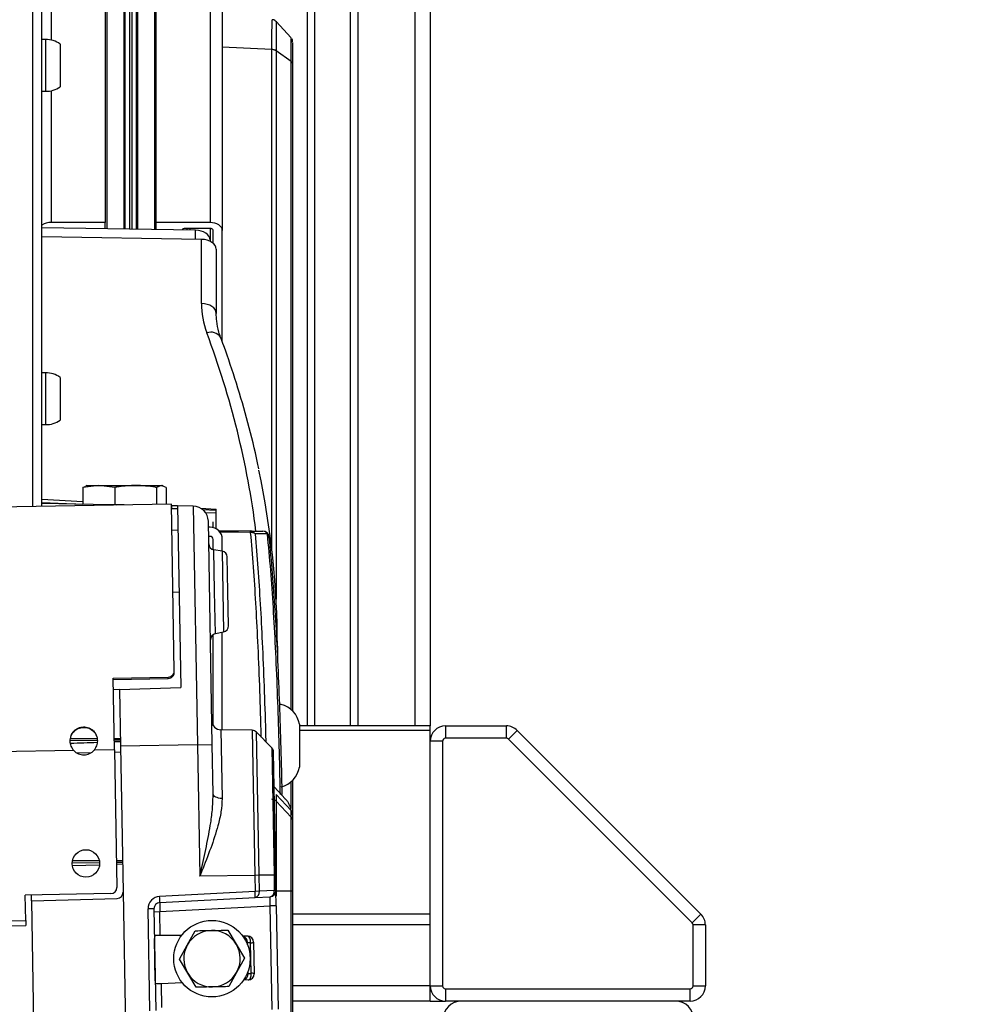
# Model space of a CAD drawing. Header units: millimetres. Extents: x 0 to 420, y 0 to 297.
# Tile 47 of 64: x 325 to 334, y 167 to 176. Entities that reach past the tile are written whole.
import ezdxf

# ---------------------------------------------------------------- set-up
doc = ezdxf.new("R2010")
doc.units = ezdxf.units.MM
doc.layers.add('QUOTE', color=174, linetype='Continuous')
doc.styles.add('SLDTEXTSTYLE3', font='TXT', dxfattribs={"width": 0.75})
doc.dimstyles.new('SLDDIMSTYLE0', dxfattribs={"dimtxt": 3, "dimasz": 3, "dimexe": 0, "dimexo": 0.0625, "dimgap": 0.75, "dimtad": 1, "dimlfac": 17.580319, "dimrnd": 1e-09, "dimzin": 12, "dimdsep": 46, "dimtxsty": 'SLDTEXTSTYLE3', "dimsah": 1, "dimcen": 0.09, "dimadec": 0, "dimazin": 3, "dimtfac": 1, "dimtdec": 3, "dimtofl": 0, "dimtmove": 0, "dimatfit": 3, "dimfxl": 0, "dimfrac": 2, "dimtolj": 1, "dimtzin": 12, "dimarcsym": 0})

# ---------------------------------------------------------------- blocks, each defined once
blk = doc.blocks.new('_D')
at = {"layer": 'QUOTE'}
for p, q in [((299.7363, 183.2414), (325.4469, 183.2414)), ((325.4469, 183.2414), (371.8109, 183.2414))]:
    blk.add_line(p, q, dxfattribs=at)
for points in [[(299.7363, 183.2414), (302.7363, 182.7414), (302.7363, 183.7414)], [(325.4469, 183.2414), (322.4469, 183.7414), (322.4469, 182.7414)]]:
    blk.add_solid(points, dxfattribs=at)
at = {"layer": 'QUOTE', "insert": (365.1609, 187.1086), "char_height": 3, "attachment_point": 1, "style": 'SLDTEXTSTYLE3'}
blk.add_mtext('452', dxfattribs=at)

msp = doc.modelspace()

# ---------------------------------------------------------------- linework, layer by layer
at = {"color": 7, "linetype": 'Continuous', "lineweight": 25}
for p, q in [((326.53616, 265.71986), (326.53616, 174.21451)), ((327.03956, 265.71986), (327.03956, 174.21451)), ((327.15332, 265.64674), (327.15332, 174.14138)), ((326.23733, 265.16045), (326.23733, 174.15354)), ((326.24738, 265.15778), (326.24738, 174.15338)), ((326.29005, 265.13039), (326.29005, 174.15271)), ((326.31015, 265.13039), (326.31015, 174.15239)), ((326.35282, 265.15778), (326.35282, 174.15172)), ((326.36286, 265.16045), (326.36286, 174.15156)), ((326.52194, 265.16045), (326.52194, 174.14906)), ((327.94114, 212.47812), (327.94114, 169.53237)), ((328.01223, 212.47812), (328.01223, 169.53237)), ((328.34217, 212.47812), (328.34217, 169.53237)), ((328.41326, 212.47812), (328.41326, 169.53237)), ((328.9451, 212.47812), (328.9451, 169.53237)), ((329.0873, 212.47812), (329.0873, 169.53237)), ((326.06404, 180.40461), (326.06404, 174.21451)), ((326.07826, 180.41282), (326.07826, 174.15605)), ((325.38999, 171.5727), (325.38999, 180.04052)), ((325.47531, 171.57419), (325.47531, 180.04052)), ((325.56063, 178.54008), (325.56063, 175.91118)), ((327.79327, 175.93288), (327.65433, 176.08395)), ((325.50944, 175.91557), (325.47531, 175.91557)), ((325.50944, 175.91557), (325.50944, 175.43563)), ((325.64596, 175.87469), (325.64596, 175.47652)), ((327.61338, 175.82479), (327.15332, 175.84698)), ((327.61338, 171.17654), (327.61338, 175.82421)), ((327.79218, 175.71117), (327.65299, 175.81201)), ((327.65299, 175.81201), (327.65299, 170.7125)), ((327.79218, 169.68577), (327.79218, 175.71117)), ((327.80746, 175.68499), (327.80746, 169.67162)), ((325.47531, 175.43563), (325.50944, 175.43563)), ((325.56063, 175.44003), (325.56063, 174.21451)), ((326.06404, 174.21451), (325.56063, 174.21451)), ((326.06404, 174.15627), (326.06404, 174.21451)), ((326.53616, 174.21451), (326.53616, 174.14883)), ((327.03956, 174.21451), (326.53616, 174.21451)), ((326.90232, 174.14306), (325.47531, 174.16555)), ((327.03956, 174.15967), (326.80635, 174.15967)), ((326.82341, 174.15967), (326.82341, 174.1443)), ((326.85185, 174.15967), (326.85185, 174.14386)), ((326.90232, 174.05827), (326.90232, 174.14306)), ((327.03956, 174.15967), (327.03956, 174.05263)), ((327.068, 174.0216), (327.068, 174.14138)), ((327.15332, 173.104), (327.15332, 174.14138)), ((326.9592, 174.05738), (325.47531, 174.08076)), ((326.9592, 173.46122), (326.9592, 174.05738)), ((327.03956, 174.05263), (327.03956, 174.03969)), ((327.09644, 173.96694), (327.09644, 173.36987)), ((325.50944, 172.81552), (325.47531, 172.81552)), ((325.50944, 172.81552), (325.50944, 172.33558)), ((325.64596, 172.77463), (325.64596, 172.37646)), ((325.47531, 172.33558), (325.50944, 172.33558)), ((326.00533, 171.76972), (325.85707, 171.75001)), ((325.85707, 171.75001), (325.88425, 171.76196)), ((325.85707, 171.75001), (325.85707, 171.59425)), ((325.89317, 171.76972), (325.8828, 171.76595)), ((325.89317, 171.76972), (326.00533, 171.76972)), ((326.15358, 171.75001), (326.00533, 171.76972)), ((326.00533, 171.76972), (326.34665, 171.76972)), ((326.15358, 171.75001), (326.15358, 171.58908)), ((326.34665, 171.76972), (326.58454, 171.76972)), ((326.58454, 171.76972), (326.53972, 171.75001)), ((326.53972, 171.75001), (326.53972, 171.59277)), ((326.62936, 171.75001), (326.58454, 171.76972)), ((326.58454, 171.76972), (326.59326, 171.76972)), ((326.60363, 171.76595), (326.59326, 171.76972)), ((326.62936, 171.75001), (326.62936, 171.59433)), ((325.47531, 171.64032), (325.85707, 171.61898)), ((326.67911, 171.5952), (298.35629, 171.10082)), ((325.47531, 171.61192), (325.85707, 171.59487)), ((326.11079, 171.58983), (325.47531, 171.60092)), ((326.1672, 171.58884), (326.11079, 171.58983)), ((326.11079, 171.58983), (326.11087, 171.58528)), ((326.1672, 171.58884), (326.16725, 171.58627)), ((326.22312, 171.58787), (326.1672, 171.58884)), ((326.241, 171.58755), (326.22312, 171.58787)), ((326.22313, 171.58724), (326.22312, 171.58787)), ((326.70622, 170.04183), (326.67911, 171.5952)), ((326.68037, 171.57988), (326.67937, 171.5799)), ((326.67982, 171.55417), (326.73669, 171.55566)), ((326.68037, 171.57988), (326.68081, 171.5542)), ((326.73628, 171.57891), (326.68037, 171.57988)), ((326.73628, 171.57891), (326.76575, 169.89034)), ((326.88351, 171.57634), (326.73628, 171.57891)), ((326.88351, 171.57634), (326.92227, 169.3562)), ((326.95123, 171.55783), (327.09644, 171.54971)), ((326.96991, 171.54516), (327.09644, 171.53951)), ((327.09644, 171.36579), (327.09644, 171.54971)), ((326.99633, 171.51739), (327.09644, 171.51292)), ((326.74025, 171.35142), (326.68334, 171.35241)), ((327.05949, 169.3586), (327.02322, 171.43664)), ((327.03956, 171.38103), (327.02419, 171.38103)), ((327.068, 171.37742), (327.068, 171.42962)), ((327.1157, 171.35091), (327.4159, 171.34567)), ((327.03956, 171.29571), (327.02568, 171.29571)), ((327.068, 171.1726), (327.068, 171.26726)), ((327.15332, 171.15862), (327.15332, 171.26726)), ((327.15172, 171.1589), (327.07486, 171.17107)), ((327.08167, 170.78125), (327.07486, 171.17107)), ((327.15172, 171.1589), (327.16486, 170.40627)), ((327.20529, 170.7834), (327.1997, 171.10371)), ((326.7503, 170.77546), (326.69343, 170.77447)), ((327.08847, 170.39142), (327.08167, 170.78125)), ((327.21088, 170.4631), (327.20529, 170.7834)), ((327.068, 169.53765), (327.068, 170.38307)), ((327.08847, 170.39142), (327.16486, 170.40627)), ((327.15332, 169.49639), (327.15332, 170.40403)), ((327.66526, 170.2732), (327.66273, 170.29035)), ((327.66526, 170.2732), (327.66526, 170.18302)), ((326.13843, 169.97774), (326.65029, 169.98667)), ((326.15008, 169.31035), (326.13843, 169.97774)), ((326.65052, 169.97332), (326.65029, 169.98667)), ((326.70647, 170.0274), (326.70622, 170.04183)), ((326.13867, 169.96439), (326.65052, 169.97332)), ((326.1972, 169.87048), (326.76575, 169.89034)), ((326.1972, 169.87048), (326.14034, 169.8685)), ((326.1972, 169.87048), (326.20639, 169.34371)), ((327.69939, 169.73295), (327.68389, 169.73295)), ((327.87003, 169.54808), (327.87003, 169.14991)), ((329.0873, 169.53237), (327.87003, 169.53237)), ((329.0873, 169.49072), (329.0873, 169.53237)), ((329.22951, 169.53237), (329.22951, 169.41861)), ((329.22951, 169.53237), (329.79631, 169.53237)), ((329.79631, 169.41861), (329.79631, 169.53237)), ((327.43195, 169.49153), (327.13944, 169.49663)), ((327.13944, 169.49663), (327.15059, 168.85788)), ((327.43195, 169.49153), (327.4555, 168.14237)), ((327.61365, 169.32736), (327.47188, 169.47417)), ((327.49511, 168.14306), (327.47188, 169.47417)), ((329.0873, 169.49072), (327.87003, 169.49072)), ((329.0873, 169.39017), (329.0873, 169.49072)), ((329.89686, 169.49072), (329.81642, 169.41028)), ((329.89686, 169.49072), (331.60533, 167.78224)), ((325.99213, 169.39686), (325.73736, 169.39241)), ((326.2054, 169.40058), (326.14853, 169.39959)), ((326.92227, 169.3562), (326.20639, 169.34371)), ((326.20639, 169.34371), (326.2301, 167.9857)), ((326.92227, 169.3562), (327.05949, 169.3586)), ((326.92227, 169.3562), (326.94361, 168.13343)), ((327.06746, 168.90164), (327.05949, 169.3586)), ((329.20107, 169.39017), (329.0873, 169.39017)), ((329.0873, 167.11489), (329.0873, 169.39017)), ((329.20107, 169.39017), (329.20107, 167.11489)), ((329.79631, 169.41861), (329.22951, 169.41861)), ((331.52489, 167.7018), (329.81642, 169.41028)), ((325.77034, 169.30372), (299.34447, 168.84245)), ((325.93184, 169.28202), (325.80045, 169.27973)), ((326.15008, 169.31035), (325.9611, 169.30705)), ((326.15008, 169.31035), (326.17242, 168.0307)), ((326.20738, 169.28683), (326.15051, 169.28584)), ((327.61365, 169.32736), (327.63428, 168.14549)), ((327.64956, 168.14575), (327.62961, 169.28884)), ((327.79218, 168.77358), (327.79218, 169.01222)), ((327.80746, 169.02637), (327.80746, 168.7065)), ((327.74157, 168.85149), (327.63525, 168.96549)), ((327.65299, 168.89442), (327.65299, 168.83195)), ((327.65299, 168.89442), (327.79218, 168.7453)), ((327.65299, 168.83194), (327.79218, 168.68282)), ((327.79699, 168.76379), (327.78857, 168.78095)), ((327.79218, 168.74526), (327.79218, 168.7453)), ((327.79218, 168.68282), (327.79218, 168.74526)), ((327.80746, 168.7065), (327.80746, 168.64407)), ((326.01192, 168.25939), (325.75611, 168.25493)), ((325.75776, 168.23266), (326.01149, 168.24114)), ((326.00972, 168.27762), (325.75837, 168.27724)), ((326.22499, 168.27794), (326.16811, 168.27786)), ((326.22525, 168.26312), (326.16838, 168.26213)), ((326.16865, 168.2464), (326.22551, 168.2483)), ((327.4555, 168.14237), (326.94361, 168.13343)), ((327.49511, 168.14306), (327.4555, 168.14237)), ((327.4555, 168.14237), (327.4581, 167.99337)), ((327.63428, 168.14549), (327.49511, 168.14306)), ((327.49771, 167.99406), (327.49511, 168.14306)), ((327.64956, 168.14575), (327.63428, 168.14549)), ((327.63428, 168.14549), (327.6368, 168.00135)), ((327.65208, 168.00162), (327.64956, 168.14575)), ((326.11654, 167.97284), (325.32032, 167.95894)), ((325.37811, 167.90699), (325.37719, 167.95993)), ((326.2301, 167.9857), (326.25218, 166.72059)), ((327.4581, 167.99337), (326.57013, 167.94684)), ((327.49771, 167.99406), (327.4581, 167.99337)), ((327.6368, 168.00135), (327.49771, 167.99406)), ((327.65208, 168.00162), (327.6368, 168.00135)), ((327.65456, 167.85952), (327.65208, 168.00162)), ((327.653, 167.99781), (327.65215, 167.99781)), ((327.65299, 167.99726), (327.79218, 167.99726)), ((327.65299, 167.99726), (327.65299, 167.94929)), ((327.79218, 166.23252), (327.79218, 167.99726)), ((327.80746, 167.9973), (327.80746, 166.23252)), ((325.32443, 167.72292), (325.32032, 167.95894)), ((325.37811, 167.90699), (326.17471, 167.92785)), ((325.37811, 167.90699), (325.39797, 166.76953)), ((326.57112, 167.89), (327.4591, 167.93653)), ((327.4591, 167.93653), (327.59818, 167.94382)), ((326.51723, 167.8322), (326.46234, 167.83124)), ((326.47889, 166.88307), (326.46234, 167.83124)), ((326.51723, 167.8322), (326.53378, 166.88402)), ((326.51772, 167.80378), (326.57261, 167.80474)), ((326.57261, 167.80474), (327.59967, 167.85856)), ((326.57647, 167.58378), (326.57261, 167.80474)), ((327.65456, 167.85952), (327.59967, 167.85856)), ((327.61648, 166.89545), (327.59967, 167.85856)), ((327.65456, 167.85952), (327.67137, 166.89641)), ((329.0873, 167.78224), (327.80746, 167.78224)), ((331.52489, 167.7018), (331.60533, 167.78224)), ((299.84527, 167.27818), (325.32443, 167.72292)), ((325.32443, 167.72292), (325.32528, 167.67457)), ((299.84612, 167.22983), (325.32528, 167.67457)), ((326.8272, 167.49466), (326.90069, 167.62723)), ((327.20379, 167.63252), (327.28185, 167.5026)), ((329.0873, 167.68169), (327.80746, 167.68169)), ((331.53322, 167.11489), (331.53322, 167.68169)), ((331.64699, 167.68169), (331.53322, 167.68169)), ((331.64699, 167.68169), (331.64699, 167.11489)), ((326.52997, 167.16044), (326.52307, 167.55582)), ((326.57647, 167.58378), (326.53754, 167.58412)), ((326.77344, 167.58206), (326.57647, 167.58378)), ((327.28185, 167.5026), (327.35992, 167.37268)), ((327.38791, 167.57669), (327.3439, 167.57708)), ((327.38781, 167.49713), (327.38739, 167.5213)), ((327.42088, 167.23206), (327.41594, 167.51533)), ((327.44429, 167.52081), (327.44941, 167.22758)), ((326.75372, 167.3621), (326.8272, 167.49466)), ((326.83179, 167.23217), (326.75372, 167.3621)), ((327.35992, 167.37268), (327.28644, 167.24011)), ((326.90985, 167.10225), (326.83179, 167.23217)), ((327.28644, 167.24011), (327.21295, 167.10754)), ((327.39256, 167.2251), (327.39214, 167.24927)), ((326.7811, 167.14296), (326.58431, 167.13436)), ((327.39501, 167.16976), (327.35105, 167.16784)), ((326.58431, 167.13436), (326.54542, 167.13267)), ((326.58431, 167.13436), (326.58817, 166.9134)), ((329.0873, 167.11489), (327.80746, 167.11489)), ((329.0873, 166.97269), (329.0873, 167.11489)), ((329.0873, 167.11489), (329.20107, 167.11489)), ((329.22951, 167.08645), (331.50478, 167.08645)), ((329.22951, 167.08645), (329.22951, 166.97269)), ((331.50478, 166.97269), (331.50478, 167.08645)), ((331.53322, 167.11489), (331.64699, 167.11489)), ((329.0873, 166.97269), (327.80746, 166.97269)), ((329.0873, 166.97269), (329.22951, 166.97269)), ((331.50478, 166.97269), (329.22951, 166.97269))]:
    msp.add_line(p, q, dxfattribs=at)
at = {"color": 7, "linetype": 'Continuous', "lineweight": 25, "flags": 128}
for points in [[(327.15332, 174.14138), (327.15114, 174.15565), (327.14466, 174.16937), (327.13415, 174.18201), (327.12, 174.19309), (327.10276, 174.20219), (327.0831, 174.20894), (327.06175, 174.21311), (327.03956, 174.21451)], [(327.068, 174.14138), (327.06746, 174.14495), (327.06584, 174.14838), (327.06321, 174.15154), (327.05967, 174.15431), (327.05536, 174.15658), (327.05044, 174.15827), (327.04511, 174.15931), (327.03956, 174.15967)], [(327.09644, 173.36987), (327.09383, 173.38731), (327.08609, 173.40411), (327.0735, 173.41965), (327.05653, 173.43336), (327.0358, 173.44474), (327.01208, 173.45337), (326.98623, 173.45893), (326.9592, 173.46122)], [(327.41689, 171.33101), (327.30321, 171.33299), (327.12759, 171.33604)], [(327.58723, 171.28677), (327.58728, 171.29102), (327.58715, 171.2926)], [(327.15059, 168.85788), (327.13435, 168.85873), (327.1188, 168.86121), (327.10449, 168.86523), (327.09196, 168.87064), (327.08166, 168.87725), (327.07397, 168.88481), (327.06918, 168.89304), (327.06746, 168.90164)], [(327.41594, 167.51533), (327.41587, 167.52701), (327.41461, 167.53838), (327.4122, 167.54897), (327.40874, 167.55833), (327.40439, 167.56606), (327.39932, 167.57185), (327.39375, 167.57544), (327.38791, 167.57669)], [(327.39501, 167.16976), (327.4008, 167.17121), (327.40625, 167.175), (327.41111, 167.18096), (327.41519, 167.18884), (327.41832, 167.19832), (327.42036, 167.20899), (327.42123, 167.22039), (327.42088, 167.23206)]]:
    msp.add_lwpolyline(points, dxfattribs=at)
at = {"color": 7, "linetype": 'Continuous', "lineweight": 25}
for centre, radius in [((325.88408, 168.25323), 0.12798), ((327.05682, 167.36739), 0.35551)]:
    msp.add_circle(centre, radius, dxfattribs=at)
for centre, radius, start, end in [((327.75058, 175.89527), 0.05688, 359.999988, 34.213191), ((325.51571, 175.68813), 0.22753, 55.078105, 91.578169), ((327.61282, 175.75341), 0.07138, 55.748433, 89.551787), ((325.51571, 175.66307), 0.22753, 268.421831, 304.921895), ((325.55588, 174.07148), 0.14311, 88.097443, 124.264289), ((326.80276, 174.13265), 0.02725, 82.431123, 153.027716), ((327.046, 173.0831), 0.11157, 34.849147, 109.202439), ((325.51571, 172.58808), 0.22753, 55.078105, 91.578169), ((325.51571, 172.56302), 0.22753, 268.421831, 304.921895), ((326.88103, 171.43416), 0.1422, 1, 89), ((327.03956, 171.26726), 0.11376, 0, 90), ((327.03956, 171.26726), 0.02844, 0, 90), ((327.35378, 171.3341), 0.06318, 357.199462, 10.548954), ((327.41374, 171.29719), 0.04853, 26.234453, 87.447965), ((327.41942, 171.26721), 0.06386, 53.652107, 92.270801), ((327.53057, 171.28677), 0.05688, 5.883344, 89), ((327.52954, 171.29478), 0.04891, 27.536177, 87.629629), ((327.55023, 171.28787), 0.03723, 7.305295, 52.462927), ((327.08376, 171.22725), 0.05688, 181, 261), ((327.14283, 171.10272), 0.05688, 1, 81), ((327.15401, 170.46211), 0.05688, 281, 1), ((327.09932, 170.33559), 0.05688, 101, 181), ((327.6454, 169.51192), 0.22753, 9.145332, 76.273448), ((327.14093, 169.58194), 0.08532, 181, 269), ((329.22951, 169.39017), 0.1422, 90, 180), ((329.79631, 169.39017), 0.1422, 45, 90), ((327.43096, 169.43466), 0.05688, 44, 89), ((329.22951, 169.39017), 0.02844, 90, 180), ((329.79631, 169.39017), 0.02844, 45, 90), ((325.86423, 169.39069), 0.12798, 222.810315, 319.189685), ((327.57274, 169.28784), 0.05688, 1, 44), ((327.6454, 169.18607), 0.22753, 283.726552, 350.854668), ((327.61144, 168.79312), 0.05686, 43.034825, 62.853305), ((327.75067, 168.70649), 0.0568, 0.004158, 43.033064), ((326.11555, 168.02971), 0.05688, 271, 1), ((326.17322, 167.98471), 0.05688, 271.5, 1), ((327.05087, 167.95784), 0.40878, 357.012899, 4.987101), ((327.44776, 167.98587), 0.05062, 282.944517, 9.311843), ((327.59521, 168.00063), 0.05688, 273, 1), ((327.58684, 167.99316), 0.05062, 282.944517, 9.311843), ((326.57608, 167.83323), 0.11376, 93, 181), ((326.5741, 167.83319), 0.05688, 93, 181), ((326.16289, 167.9113), 0.40878, 357.012899, 4.987101), ((331.50478, 167.68169), 0.1422, 0, 45), ((331.50478, 167.68169), 0.02844, 0, 45), ((327.05682, 167.36739), 0.26253, 91, 151), ((327.05682, 167.36739), 0.26253, 31, 91), ((327.05682, 167.36739), 0.26253, 331, 31), ((327.33052, 167.52031), 0.05688, 1, 75.013491), ((327.38741, 167.51982), 0.05688, 1, 89.5), ((327.41952, 167.57291), 0.05769, 266.44244, 295.427068), ((327.05682, 167.36739), 0.26253, 151, 211), ((327.05682, 167.36739), 0.26253, 211, 271), ((327.05682, 167.36739), 0.26253, 271, 331), ((327.39253, 167.22659), 0.05688, 272.5, 1), ((327.42647, 167.17465), 0.05769, 66.572932, 95.55756), ((327.33569, 167.22411), 0.05688, 286.986509, 1), ((329.22951, 167.11489), 0.1422, 180, 270), ((329.22951, 167.11489), 0.02844, 180, 270), ((331.50478, 167.11489), 0.02844, 270, 0), ((331.50478, 167.11489), 0.1422, 270, 0), ((329.3774, 166.80204), 0.17065, 90, 180), ((331.36826, 166.80204), 0.17065, 0, 90)]:
    msp.add_arc(centre, radius, start, end, dxfattribs=at)
for centre, major_axis, ratio, start_param, end_param in [((326.89736, 174.05168), (0.1422, 0.00162), 0.6427387, 6.2758637, 7.8117534), ((326.95424, 173.96599), (0.1422, 0.00162), 0.6427387, 6.2758637, 7.8117534), ((328.23904, 173.43249), (1.27874, -0.06935), 0.765113, 3.1830636, 3.4637957), ((314.27761, 170.66198), (13.23902, -0.718), 0.765113, 0.1380552, 0.322203), ((314.27265, 170.57063), (13.38134, -0.71804), 0.7651326, 0.0410336, 0.201134), ((297.50145, 168.07733), (114.79443, 0.58659), 0.0106876, 1.3199699, 1.3221864), ((285.19035, 169.2414), (108.60324, 3.23697), 0.0106876, 5.0947299, 5.0971882), ((297.50145, 168.07733), (114.79443, 0.58659), 0.0106876, 1.3180152, 1.318527), ((285.19035, 169.2414), (108.60324, 3.23697), 0.0106876, 5.0987746, 5.0993399), ((326.5746, 167.80474), (-0.00347, 0.08526), 0.023249, 0.0002708, 1.5698491), ((327.59769, 167.85836), (0.0005, 0.08547), 0.0231736, 4.7149564, 6.2845348)]:
    msp.add_ellipse(centre, major_axis=major_axis, ratio=ratio, start_param=start_param, end_param=end_param, dxfattribs=at)
for points, knots in [([(327.61338, 175.82479), (327.6135, 175.83637), (327.61399, 175.88272), (327.61473, 175.95352), (327.61547, 176.02819), (327.61593, 176.07817), (327.61611, 176.10201), (327.61602, 176.09919), (327.616, 176.09845)], [0, 0, 0, 0, 0.0678657, 0.2714654, 0.4750645, 0.6980868, 0.9211088, 1, 1, 1, 1]), ([(327.65621, 176.0815), (327.65123, 176.0862), (327.64135, 176.09552), (327.62614, 176.10139), (327.61765, 176.10076), (327.61591, 176.10063)], [0, 0, 0, 0, 0.44601874, 0.88601092, 1, 1, 1, 1]), ([(327.65513, 176.0802), (327.65515, 176.08091), (327.65522, 176.08363), (327.65508, 176.06076), (327.65471, 176.01203), (327.6541, 175.93892), (327.6535, 175.86958), (327.6531, 175.82375), (327.653, 175.81241)], [0, 0, 0, 0, 0.077226, 0.296805, 0.5240547, 0.7251158, 0.9320009, 1, 1, 1, 1]), ([(327.79218, 175.71117), (327.79218, 175.71117), (327.79222, 175.73956), (327.79229, 175.79186), (327.79237, 175.85561), (327.79242, 175.90018), (327.79246, 175.93173), (327.79244, 175.92659), (327.79244, 175.92413)], [0, 0, 0, 0, 0.000006, 0.2032987, 0.4065925, 0.6099158, 0.8132397, 1, 1, 1, 1]), ([(327.80746, 175.88616), (327.80746, 175.88809), (327.80746, 175.89422), (327.80746, 175.82923), (327.80746, 175.73306), (327.80746, 175.68499)], [0, 0, 0, 0, 0.1863218, 0.5932177, 1, 1, 1, 1]), ([(327.61338, 175.82421), (327.61338, 175.82427), (327.61338, 175.82447), (327.61338, 175.82466), (327.61338, 175.82479)], [0, 0, 0, 0, 0.3412857, 1, 1, 1, 1]), ([(327.653, 175.81241), (327.653, 175.81228), (327.65299, 175.81215), (327.65299, 175.81201), (327.65299, 175.81201)], [0, 0, 0, 0, 0.9937257, 1, 1, 1, 1]), ([(327.13757, 173.14684), (327.1319, 173.1632), (327.11455, 173.21335), (327.09936, 173.28804), (327.09729, 173.34603), (327.09644, 173.36987)], [0, 0, 0, 0, 0.2219928, 0.6801052, 1, 1, 1, 1]), ([(327.49169, 171.92425), (327.48829, 171.94214), (327.46118, 172.08493), (327.39339, 172.3509), (327.28906, 172.71493), (327.1994, 172.97962), (327.14714, 173.12095), (327.13757, 173.14684)], [0, 0, 0, 0, 0.0433532, 0.3459956, 0.6487032, 0.9356536, 1, 1, 1, 1]), ([(326.34665, 171.76972), (326.29524, 171.76728), (326.23047, 171.76421), (326.16672, 171.75244), (326.15358, 171.75001)], [0, 0, 0, 0, 0.79381431, 1, 1, 1, 1]), ([(326.53972, 171.75001), (326.53635, 171.75065), (326.4727, 171.76268), (326.40796, 171.7663), (326.34665, 171.76972)], [0, 0, 0, 0, 0.0529743, 1, 1, 1, 1]), ([(327.4159, 171.34567), (327.43541, 171.34533), (327.47442, 171.34464), (327.51252, 171.34398), (327.53156, 171.34365)], [0, 0, 0, 0, 0.5000195, 1, 1, 1, 1]), ([(327.51587, 169.42861), (327.51537, 169.44939), (327.51139, 169.61528), (327.50117, 169.91489), (327.4851, 170.31168), (327.46576, 170.67814), (327.4438, 171.01878), (327.42596, 171.2258), (327.41689, 171.33101)], [0, 0, 0, 0, 0.0284272, 0.2269164, 0.4305845, 0.6182895, 0.8059947, 1, 1, 1, 1]), ([(327.57291, 171.31739), (327.55387, 171.31759), (327.51579, 171.318), (327.47678, 171.31842), (327.45727, 171.31864)], [0, 0, 0, 0, 0.5000218, 1, 1, 1, 1]), ([(327.45727, 171.31864), (327.46635, 171.21374), (327.48422, 171.00735), (327.5062, 170.66771), (327.52554, 170.30229), (327.54174, 169.90416), (327.55227, 169.59354), (327.55648, 169.41579), (327.5572, 169.38582)], [0, 0, 0, 0, 0.1908757, 0.3755379, 0.5601999, 0.7605492, 0.959624, 1, 1, 1, 1]), ([(327.69321, 168.89515), (327.69233, 168.93811), (327.68846, 169.12545), (327.68019, 169.44993), (327.66643, 169.86433), (327.64937, 170.26087), (327.62854, 170.63556), (327.6039, 170.99167), (327.58347, 171.20637), (327.57291, 171.31739)], [0, 0, 0, 0, 0.046069, 0.2008949, 0.3557209, 0.5179675, 0.6749368, 0.8319064, 1, 1, 1, 1]), ([(327.58723, 171.28677), (327.59779, 171.17655), (327.6182, 170.9634), (327.64284, 170.60988), (327.66368, 170.23791), (327.68076, 169.84429), (327.69453, 169.43283), (327.70276, 169.11524), (327.7065, 168.9335), (327.70729, 168.89522)], [0, 0, 0, 0, 0.16890979, 0.32663275, 0.4843552, 0.6473725, 0.80292839, 0.95848409, 1, 1, 1, 1]), ([(326.65029, 169.98667), (326.65799, 169.98826), (326.67245, 169.99123), (326.69057, 170.00328), (326.70252, 170.02087), (326.70494, 170.03456), (326.70622, 170.04183)], [0, 0, 0, 0, 0.267918, 0.5029074, 0.7363008, 1, 1, 1, 1]), ([(326.65052, 169.97332), (326.65822, 169.97488), (326.67263, 169.97779), (326.69075, 169.98956), (326.70275, 170.0068), (326.70518, 170.02027), (326.70647, 170.0274)], [0, 0, 0, 0, 0.2702473, 0.5061193, 0.7386321, 1, 1, 1, 1]), ([(325.73626, 169.38891), (325.73848, 169.40702), (325.74263, 169.44085), (325.76537, 169.47829), (325.78987, 169.50017), (325.81184, 169.51314), (325.83611, 169.521), (325.86175, 169.52378), (325.88747, 169.52201), (325.91198, 169.51506), (325.93445, 169.50289), (325.95997, 169.48162), (325.98471, 169.44529), (325.98961, 169.4115), (325.99218, 169.39378)], [0, 0, 0, 0, 0.1333916, 0.2491705, 0.3133152, 0.3746972, 0.436014, 0.4999712, 0.5637077, 0.6249361, 0.6863853, 0.7507563, 0.869323, 1, 1, 1, 1]), ([(325.73629, 169.3872), (325.73853, 169.40497), (325.74272, 169.43826), (325.76992, 169.48192), (325.8109, 169.51157), (325.86176, 169.52172), (325.91308, 169.51353), (325.95521, 169.48504), (325.98469, 169.44269), (325.98963, 169.40944), (325.99221, 169.39205)], [0, 0, 0, 0, 0.1325458, 0.2481512, 0.3738138, 0.4999616, 0.6257916, 0.7517557, 0.8701617, 1, 1, 1, 1]), ([(325.77034, 169.30372), (325.76188, 169.3169), (325.74506, 169.34313), (325.73918, 169.3737), (325.73626, 169.38891)], [0, 0, 0, 0, 0.5025804, 1, 1, 1, 1]), ([(325.99218, 169.39378), (325.98977, 169.37825), (325.98498, 169.34735), (325.96903, 169.32044), (325.9611, 169.30705)], [0, 0, 0, 0, 0.5025423, 1, 1, 1, 1]), ([(326.94361, 168.13343), (326.94375, 168.13402), (326.94784, 168.15191), (326.96891, 168.24431), (327.00644, 168.41056), (327.04232, 168.60455), (327.06476, 168.76859), (327.06656, 168.85731), (327.06746, 168.90164)], [0, 0, 0, 0, 0.0022869, 0.0690968, 0.3569915, 0.644703, 0.8224597, 1, 1, 1, 1]), ([(327.15059, 168.85788), (327.14865, 168.81663), (327.14478, 168.73403), (327.10743, 168.57925), (327.0474, 168.39554), (326.98544, 168.23829), (326.95058, 168.15086), (326.94383, 168.13398), (326.94361, 168.13343)], [0, 0, 0, 0, 0.1795771, 0.3596141, 0.6453465, 0.9315015, 0.9977848, 1, 1, 1, 1]), ([(327.65299, 168.83194), (327.64829, 168.8361), (327.64056, 168.84293), (327.62656, 168.84855), (327.61797, 168.84948), (327.61338, 168.84997)], [0, 0, 0, 0, 0.419596, 0.6899063, 1, 1, 1, 1]), ([(327.65299, 168.83194), (327.65299, 168.83194), (327.65299, 168.83194), (327.653, 168.83193), (327.653, 168.83192)], [0, 0, 0, 0, 0.0062743, 1, 1, 1, 1]), ([(327.653, 168.83192), (327.65315, 168.83016), (327.6536, 168.82512), (327.65422, 168.79879), (327.65476, 168.74626), (327.6551, 168.67162), (327.65522, 168.57588), (327.65509, 168.45768), (327.6547, 168.32527), (327.6541, 168.1856), (327.6535, 168.07666), (327.6531, 168.01345), (327.653, 167.99781)], [0, 0, 0, 0, 0.05828549, 0.16715566, 0.27917508, 0.38802937, 0.50003474, 0.61900413, 0.74212958, 0.85106587, 0.96315761, 1, 1, 1, 1]), ([(327.77805, 168.79649), (327.77507, 168.8038), (327.76909, 168.81848), (327.75548, 168.83719), (327.74314, 168.84864), (327.73894, 168.85255)], [0, 0, 0, 0, 0.3949576, 0.7936237, 1, 1, 1, 1]), ([(327.79218, 168.7453), (327.79182, 168.75487), (327.79117, 168.7718), (327.78202, 168.78902), (327.77805, 168.79649)], [0, 0, 0, 0, 0.5655943, 1, 1, 1, 1]), ([(327.79912, 168.74513), (327.80076, 168.74187), (327.80729, 168.72887), (327.80739, 168.7161), (327.80746, 168.70654)], [0, 0, 0, 0, 0.2514673, 1, 1, 1, 1]), ([(327.79218, 167.99726), (327.79218, 167.99727), (327.79222, 168.03577), (327.79229, 168.11293), (327.79237, 168.22533), (327.79242, 168.33121), (327.79246, 168.45956), (327.79244, 168.58991), (327.79233, 168.66536), (327.79222, 168.68103), (327.79218, 168.68282), (327.79218, 168.68282)], [0, 0, 0, 0, 0.0000033, 0.1105476, 0.2210925, 0.3316535, 0.4422148, 0.6623288, 0.8823999, 0.9999967, 1, 1, 1, 1]), ([(327.80746, 168.64407), (327.80746, 168.63405), (327.80746, 168.61868), (327.80746, 168.53314), (327.80746, 168.40952), (327.80746, 168.21556), (327.80746, 168.07005), (327.80746, 167.9973)], [0, 0, 0, 0, 0.2205562, 0.338203, 0.5586709, 0.7793663, 1, 1, 1, 1]), ([(327.653, 167.99781), (327.653, 167.99763), (327.65299, 167.99745), (327.65299, 167.99727), (327.65299, 167.99726)], [0, 0, 0, 0, 0.9937257, 1, 1, 1, 1]), ([(326.90069, 167.62723), (326.90334, 167.62728), (326.9533, 167.62815), (327.00411, 167.62904), (327.05224, 167.62988)], [0, 0, 0, 0, 0.0529743, 1, 1, 1, 1]), ([(327.05224, 167.62988), (327.0926, 167.63058), (327.14344, 167.63147), (327.19347, 167.63234), (327.20379, 167.63252)], [0, 0, 0, 0, 0.7938143, 1, 1, 1, 1]), ([(326.53754, 167.58412), (326.53509, 167.58393), (326.53059, 167.58359), (326.52631, 167.57969), (326.52404, 167.57354), (326.52307, 167.56528), (326.52307, 167.55907), (326.52307, 167.55582)], [0, 0, 0, 0, 0.2310021, 0.4238558, 0.617216, 0.7996965, 1, 1, 1, 1]), ([(327.38739, 167.5213), (327.38764, 167.52087), (327.3883, 167.51972), (327.39487, 167.51789), (327.40532, 167.51633), (327.41333, 167.51558), (327.41594, 167.51533)], [0, 0, 0, 0, 0.2010525, 0.5242998, 0.844996, 1, 1, 1, 1]), ([(327.39256, 167.2251), (327.3928, 167.22555), (327.39342, 167.22671), (327.39991, 167.22877), (327.41031, 167.2307), (327.41828, 167.23173), (327.42088, 167.23206)], [0, 0, 0, 0, 0.2010525, 0.5242998, 0.844996, 1, 1, 1, 1]), ([(326.54542, 167.13267), (326.54297, 167.13277), (326.53846, 167.13295), (326.53404, 167.13669), (326.53156, 167.14276), (326.5303, 167.15098), (326.53008, 167.15719), (326.52997, 167.16044)], [0, 0, 0, 0, 0.2310021, 0.4238558, 0.617216, 0.7996965, 1, 1, 1, 1]), ([(327.0614, 167.10489), (327.01328, 167.10405), (326.96246, 167.10317), (326.9125, 167.1023), (326.90985, 167.10225)], [0, 0, 0, 0, 0.9470257, 1, 1, 1, 1]), ([(327.21295, 167.10754), (327.20263, 167.10736), (327.1526, 167.10649), (327.10176, 167.1056), (327.0614, 167.10489)], [0, 0, 0, 0, 0.2061857, 1, 1, 1, 1])]:
    msp.add_open_spline(points, degree=3, knots=knots, dxfattribs=at)
for points in [[(327.65299, 175.81201), (327.6503, 175.81375), (327.64491, 175.81724), (327.63511, 175.82097), (327.62452, 175.82352), (327.61709, 175.82398), (327.61338, 175.82421)], [(327.79218, 175.71117), (327.79447, 175.70933), (327.79904, 175.70564), (327.80378, 175.69913), (327.80689, 175.69219), (327.80727, 175.68739), (327.80746, 175.68499)], [(327.79218, 168.7453), (327.79447, 168.74257), (327.79904, 168.73711), (327.80378, 168.72748), (327.80689, 168.71721), (327.80727, 168.7101), (327.80746, 168.70654)], [(327.79218, 168.68282), (327.79447, 168.68009), (327.79904, 168.67463), (327.80378, 168.665), (327.80689, 168.65473), (327.80727, 168.64762), (327.80746, 168.64407)], [(327.79218, 167.99726), (327.79447, 167.99727), (327.79904, 167.99727), (327.80378, 167.99728), (327.80689, 167.99729), (327.80727, 167.9973), (327.80746, 167.9973)]]:
    msp.add_open_spline(points, degree=3, dxfattribs=at)

# ---------------------------------------------------------------- dimensions: what is measured, and where the dimension line sits
at = {"layer": 'QUOTE'}
dim = msp.add_linear_dim(base=(325.44687, 183.24137), p1=(299.7363, 173.13956), p2=(325.44687, 174.14138), dimstyle='SLDDIMSTYLE0', dxfattribs=at)
dim.commit()
dim.dimension.update_dxf_attribs({"geometry": '_D', "text_midpoint": (368.48594, 183.24137), "dimtype": 160})

doc.saveas('drawing.dxf')
